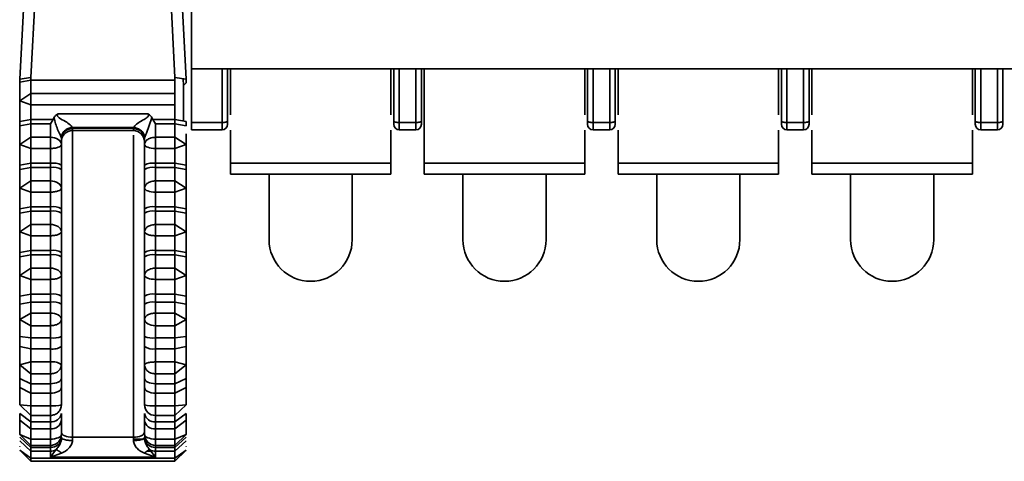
# Model space of a CAD drawing. Header units: millimetres. Extents: x 0 to 420, y 0 to 297.
# Tile 6 of 126: x 117.55 to 126.44, y 87.34 to 91.33. Entities that reach past the tile are written whole.
import ezdxf

# ---------------------------------------------------------------- set-up
doc = ezdxf.new("R2010")
doc.units = ezdxf.units.MM

msp = doc.modelspace()

# ---------------------------------------------------------------- linework, layer by layer
at = {"color": 7, "linetype": 'Continuous', "lineweight": 35}
for p, q in [((119.1018, 97.6818), (119.1018, 90.8818)), ((117.5518, 90.7899), (117.6768, 93.2519)), ((117.6518, 90.8048), (117.7768, 93.2668)), ((118.8268, 93.2668), (118.9518, 90.8048)), ((118.9268, 93.2519), (119.0518, 90.7899)), ((119.1018, 90.8818), (136.805, 90.8818)), ((119.1018, 90.8818), (119.1018, 90.3975)), ((119.3768, 90.3975), (119.3768, 90.8818)), ((119.4268, 90.4146), (119.4268, 90.8818)), ((119.4518, 90.4678), (119.4518, 90.8818)), ((120.9018, 90.4678), (120.9018, 90.8818)), ((120.9268, 90.8818), (120.9268, 90.4146)), ((120.9768, 90.3975), (120.9768, 90.8818)), ((121.1268, 90.8818), (121.1268, 90.3975)), ((121.1768, 90.4146), (121.1768, 90.8818)), ((121.2018, 90.8818), (121.2018, 90.0318)), ((122.6518, 90.4678), (122.6518, 90.8818)), ((122.6768, 90.8818), (122.6768, 90.4146)), ((122.7268, 90.8818), (122.7268, 90.3975)), ((122.8768, 90.8818), (122.8768, 90.3975)), ((122.9268, 90.4146), (122.9268, 90.8818)), ((122.9518, 90.8818), (122.9518, 90.4678)), ((124.4018, 90.4678), (124.4018, 90.8818)), ((124.4268, 90.8818), (124.4268, 90.4146)), ((124.4768, 90.8818), (124.4768, 90.3975)), ((124.6268, 90.8818), (124.6268, 90.3975)), ((124.6768, 90.4146), (124.6768, 90.8818)), ((124.7018, 90.8818), (124.7018, 90.4678)), ((126.1518, 90.4678), (126.1518, 90.8818)), ((126.1768, 90.8818), (126.1768, 90.4146)), ((126.2268, 90.8818), (126.2268, 90.3975)), ((126.3768, 90.3975), (126.3768, 90.8818)), ((126.4268, 90.4146), (126.4268, 90.8818)), ((117.6518, 90.8048), (117.5518, 90.7899)), ((117.5518, 90.7899), (117.5518, 90.7622)), ((117.6518, 90.7796), (117.5518, 90.7622)), ((117.6518, 90.8048), (117.6518, 90.7796)), ((117.6518, 90.6589), (117.6518, 90.7796)), ((118.9518, 90.7796), (117.6518, 90.7796)), ((118.9518, 90.8048), (118.9518, 90.7796)), ((118.9518, 90.8048), (119.0518, 90.7899)), ((118.9518, 90.6589), (118.9518, 90.7796)), ((119.0264, 90.7937), (119.0294, 90.7339)), ((119.0518, 90.7899), (119.0518, 90.7552)), ((119.0518, 90.7552), (119.0294, 90.7339)), ((119.0294, 90.7339), (119.0294, 90.411)), ((117.6518, 90.6589), (117.5518, 90.5933)), ((117.5518, 90.5933), (117.6518, 90.5575)), ((117.6518, 90.6589), (117.6518, 90.5575)), ((118.9518, 90.6589), (117.6518, 90.6589)), ((118.9518, 90.6589), (118.9518, 90.5575)), ((117.6518, 90.5575), (118.9518, 90.5575)), ((117.6518, 90.4245), (117.6518, 90.5575)), ((118.9518, 90.4245), (118.9518, 90.5575)), ((117.5518, 90.4071), (117.6518, 90.4245)), ((117.5518, 90.4071), (117.5518, 90.3683)), ((117.8515, 90.4245), (117.6518, 90.4245)), ((117.6518, 90.4245), (117.6518, 90.3856)), ((117.8515, 90.4245), (117.8268, 90.3856)), ((117.8596, 90.4401), (117.8515, 90.4245)), ((117.8809, 90.4679), (117.8974, 90.477)), ((118.7061, 90.477), (117.8974, 90.477)), ((118.744, 90.4401), (118.6961, 90.3035)), ((118.7061, 90.477), (118.7227, 90.4679)), ((118.7521, 90.4245), (118.744, 90.4401)), ((118.7768, 90.3856), (118.7521, 90.4245)), ((118.7521, 90.4245), (118.9518, 90.4245)), ((118.9518, 90.3856), (118.9518, 90.4245)), ((118.9518, 90.4245), (119.0518, 90.4071)), ((119.0518, 90.4071), (119.0518, 90.3683)), ((117.5518, 90.3683), (117.6518, 90.3856)), ((117.6518, 90.3856), (117.8268, 90.3856)), ((117.6518, 90.3856), (117.6518, 90.265)), ((117.8268, 90.3856), (117.8268, 90.265)), ((118.0252, 90.3526), (118.5783, 90.3526)), ((118.0252, 90.3526), (118.0264, 90.3461)), ((118.0264, 90.3461), (118.0268, 90.3427)), ((118.0264, 90.3461), (118.5768, 90.3461)), ((118.0268, 90.3259), (118.5768, 90.3259)), ((118.5768, 90.3461), (118.5783, 90.3526)), ((118.5768, 90.3426), (118.5768, 90.3461)), ((118.7768, 90.265), (118.7768, 90.3856)), ((118.7768, 90.3856), (118.9518, 90.3856)), ((118.9518, 90.265), (118.9518, 90.3856)), ((118.9518, 90.3856), (119.0518, 90.3683)), ((119.1018, 90.3975), (119.1018, 90.3318)), ((119.3768, 90.3975), (119.1018, 90.3975)), ((119.3768, 90.3318), (119.1018, 90.3318)), ((119.3768, 90.3318), (119.3768, 90.3975)), ((119.4518, 90.0318), (119.4518, 90.3286)), ((120.9018, 90.0318), (120.9018, 90.3286)), ((120.9768, 90.3975), (121.1268, 90.3975)), ((120.9768, 90.3318), (120.9768, 90.3975)), ((120.9768, 90.3318), (121.1268, 90.3318)), ((121.1268, 90.3975), (121.1268, 90.3318)), ((122.6518, 90.0318), (122.6518, 90.3286)), ((122.7268, 90.3975), (122.8768, 90.3975)), ((122.7268, 90.3975), (122.7268, 90.3318)), ((122.7268, 90.3318), (122.8768, 90.3318)), ((122.8768, 90.3975), (122.8768, 90.3318)), ((122.9518, 90.3286), (122.9518, 90.0318)), ((124.4018, 90.0318), (124.4018, 90.3286)), ((124.4768, 90.3975), (124.6268, 90.3975)), ((124.4768, 90.3975), (124.4768, 90.3318)), ((124.4768, 90.3318), (124.6268, 90.3318)), ((124.6268, 90.3975), (124.6268, 90.3318)), ((124.7018, 90.3286), (124.7018, 90.0318)), ((126.1518, 90.0318), (126.1518, 90.3286)), ((126.2268, 90.3975), (126.3768, 90.3975)), ((126.2268, 90.3975), (126.2268, 90.3318)), ((126.2268, 90.3318), (126.3768, 90.3318)), ((126.3768, 90.3318), (126.3768, 90.3975)), ((117.6518, 90.265), (117.5518, 90.1994)), ((117.6518, 90.1636), (117.6518, 90.265)), ((117.8268, 90.265), (117.6518, 90.265)), ((117.8268, 90.1636), (117.8268, 90.265)), ((117.9268, 90.2538), (117.9266, 90.2566)), ((117.9268, 90.1994), (117.9268, 90.2538)), ((118.677, 90.2566), (118.6768, 90.2538)), ((118.6768, 90.2538), (118.6768, 90.1994)), ((118.6776, 90.2599), (118.677, 90.2566)), ((118.7768, 90.265), (118.7768, 90.1636)), ((118.9518, 90.265), (118.7768, 90.265)), ((118.9518, 90.265), (118.9518, 90.1636)), ((119.0518, 90.1994), (118.9518, 90.265)), ((117.5518, 90.1994), (117.6518, 90.1636)), ((117.6518, 90.1636), (117.8268, 90.1636)), ((117.6518, 90.1636), (117.6518, 90.0306)), ((117.8268, 90.1636), (117.8268, 90.0306)), ((118.7768, 90.1636), (118.9518, 90.1636)), ((118.7768, 90.0306), (118.7768, 90.1636)), ((118.9518, 90.1636), (119.0518, 90.1994)), ((118.9518, 90.0306), (118.9518, 90.1636)), ((117.5518, 90.0132), (117.6518, 90.0306)), ((117.5518, 90.0132), (117.5518, 89.9743)), ((117.5518, 89.9743), (117.6518, 89.9917)), ((117.6518, 90.0306), (117.8268, 90.0306)), ((117.6518, 90.0306), (117.6518, 89.9917)), ((117.6518, 89.9917), (117.8268, 89.9917)), ((117.6518, 89.9917), (117.6518, 89.8711)), ((117.8268, 90.0306), (117.8268, 89.9917)), ((117.8268, 89.9917), (117.8268, 89.8711)), ((117.9268, 89.9743), (117.9268, 90.0132)), ((118.6768, 90.0132), (118.6768, 89.9743)), ((118.7768, 90.0306), (118.9518, 90.0306)), ((118.7768, 89.9917), (118.7768, 90.0306)), ((118.7768, 89.8711), (118.7768, 89.9917)), ((118.7768, 89.9917), (118.9518, 89.9917)), ((118.9518, 90.0306), (119.0518, 90.0132)), ((118.9518, 89.9917), (118.9518, 90.0306)), ((118.9518, 89.8711), (118.9518, 89.9917)), ((118.9518, 89.9917), (119.0518, 89.9743)), ((119.0518, 90.0132), (119.0518, 89.9743)), ((119.4518, 90.0318), (120.9018, 90.0318)), ((119.4518, 89.9318), (119.4518, 90.0318)), ((120.9018, 89.9318), (120.9018, 90.0318)), ((121.2018, 90.0318), (122.6518, 90.0318)), ((121.2018, 89.9318), (121.2018, 90.0318)), ((122.6518, 89.9318), (122.6518, 90.0318)), ((122.9518, 90.0318), (124.4018, 90.0318)), ((122.9518, 89.9318), (122.9518, 90.0318)), ((124.4018, 89.9318), (124.4018, 90.0318)), ((124.7018, 90.0318), (126.1518, 90.0318)), ((124.7018, 89.9318), (124.7018, 90.0318)), ((126.1518, 89.9318), (126.1518, 90.0318)), ((117.6518, 89.8711), (117.5518, 89.8055)), ((117.6518, 89.7696), (117.6518, 89.8711)), ((117.8268, 89.8711), (117.6518, 89.8711)), ((117.8268, 89.7696), (117.8268, 89.8711)), ((118.7768, 89.8711), (118.7768, 89.7696)), ((118.9518, 89.8711), (118.7768, 89.8711)), ((118.9518, 89.8711), (118.9518, 89.7696)), ((119.0518, 89.8055), (118.9518, 89.8711)), ((119.4518, 89.9318), (120.9018, 89.9318)), ((119.8018, 89.9318), (119.8018, 89.3396)), ((120.5518, 89.3396), (120.5518, 89.9318)), ((121.2018, 89.9318), (122.6518, 89.9318)), ((121.5518, 89.9318), (121.5518, 89.3396)), ((122.3018, 89.3396), (122.3018, 89.9318)), ((122.9518, 89.9318), (124.4018, 89.9318)), ((123.3018, 89.9318), (123.3018, 89.3396)), ((124.0518, 89.3396), (124.0518, 89.9318)), ((124.7018, 89.9318), (126.1518, 89.9318)), ((125.0518, 89.9318), (125.0518, 89.3396)), ((125.8018, 89.3396), (125.8018, 89.9318)), ((117.5518, 89.8055), (117.6518, 89.7696)), ((118.9518, 89.7696), (119.0518, 89.8055)), ((117.6518, 89.7696), (117.8268, 89.7696)), ((117.6518, 89.7696), (117.6518, 89.6366)), ((117.8268, 89.7696), (117.8268, 89.6366)), ((118.7768, 89.7696), (118.9518, 89.7696)), ((118.7768, 89.6366), (118.7768, 89.7696)), ((118.9518, 89.6366), (118.9518, 89.7696)), ((117.5518, 89.6193), (117.6518, 89.6366)), ((117.5518, 89.6193), (117.5518, 89.5804)), ((117.6518, 89.6366), (117.8268, 89.6366)), ((117.6518, 89.6366), (117.6518, 89.5978)), ((117.8268, 89.6366), (117.8268, 89.5978)), ((117.9268, 89.5804), (117.9268, 89.6193)), ((118.6768, 89.6193), (118.6768, 89.5804)), ((118.7768, 89.6366), (118.9518, 89.6366)), ((118.7768, 89.5978), (118.7768, 89.6366)), ((118.9518, 89.6366), (119.0518, 89.6193)), ((118.9518, 89.5978), (118.9518, 89.6366)), ((119.0518, 89.6193), (119.0518, 89.5804)), ((117.5518, 89.5804), (117.6518, 89.5978)), ((117.6518, 89.5978), (117.8268, 89.5978)), ((117.6518, 89.5978), (117.6518, 89.4772)), ((117.8268, 89.5978), (117.8268, 89.4772)), ((118.7768, 89.4772), (118.7768, 89.5978)), ((118.7768, 89.5978), (118.9518, 89.5978)), ((118.9518, 89.4772), (118.9518, 89.5978)), ((118.9518, 89.5978), (119.0518, 89.5804)), ((117.6518, 89.4772), (117.5518, 89.4116)), ((117.6518, 89.3757), (117.6518, 89.4772)), ((117.8268, 89.4772), (117.6518, 89.4772)), ((117.8268, 89.3757), (117.8268, 89.4772)), ((118.7768, 89.4772), (118.7768, 89.3757)), ((118.9518, 89.4772), (118.7768, 89.4772)), ((118.9518, 89.4772), (118.9518, 89.3757)), ((119.0518, 89.4116), (118.9518, 89.4772)), ((117.5518, 89.4116), (117.6518, 89.3757)), ((117.6518, 89.3757), (117.8268, 89.3757)), ((117.6518, 89.3757), (117.6518, 89.2427)), ((117.8268, 89.3757), (117.8268, 89.2427)), ((118.7768, 89.3757), (118.9518, 89.3757)), ((118.7768, 89.2427), (118.7768, 89.3757)), ((118.9518, 89.3757), (119.0518, 89.4116)), ((118.9518, 89.2427), (118.9518, 89.3757)), ((117.5518, 89.2253), (117.6518, 89.2427)), ((117.5518, 89.2253), (117.5518, 89.1865)), ((117.5518, 89.1865), (117.6518, 89.2039)), ((117.6518, 89.2427), (117.8268, 89.2427)), ((117.6518, 89.2427), (117.6518, 89.2039)), ((117.6518, 89.2039), (117.8268, 89.2039)), ((117.6518, 89.2039), (117.6518, 89.0833)), ((117.8268, 89.2427), (117.8268, 89.2039)), ((117.8268, 89.2039), (117.8268, 89.0833)), ((117.9268, 89.1865), (117.9268, 89.2253)), ((118.6768, 89.2253), (118.6768, 89.1865)), ((118.7768, 89.2427), (118.9518, 89.2427)), ((118.7768, 89.2039), (118.7768, 89.2427)), ((118.7768, 89.0833), (118.7768, 89.2039)), ((118.7768, 89.2039), (118.9518, 89.2039)), ((118.9518, 89.2427), (119.0518, 89.2253)), ((118.9518, 89.2039), (118.9518, 89.2427)), ((118.9518, 89.0833), (118.9518, 89.2039)), ((118.9518, 89.2039), (119.0518, 89.1865)), ((119.0518, 89.2253), (119.0518, 89.1865)), ((117.6518, 89.0833), (117.5518, 89.0176)), ((117.6518, 88.9818), (117.6518, 89.0833)), ((117.8268, 89.0833), (117.6518, 89.0833)), ((117.8268, 88.9818), (117.8268, 89.0833)), ((118.7768, 89.0833), (118.7768, 88.9818)), ((118.9518, 89.0833), (118.7768, 89.0833)), ((118.9518, 89.0833), (118.9518, 88.9818)), ((119.0518, 89.0176), (118.9518, 89.0833)), ((117.5518, 89.0176), (117.6518, 88.9818)), ((117.6518, 88.9818), (117.8268, 88.9818)), ((117.6518, 88.9818), (117.6518, 88.8488)), ((117.8268, 88.9818), (117.8268, 88.8488)), ((118.7768, 88.9818), (118.9518, 88.9818)), ((118.7768, 88.8488), (118.7768, 88.9818)), ((118.9518, 88.9818), (119.0518, 89.0176)), ((118.9518, 88.8488), (118.9518, 88.9818)), ((117.5518, 88.8314), (117.6518, 88.8488)), ((117.5518, 88.8314), (117.5518, 88.7585)), ((117.6518, 88.8488), (117.8268, 88.8488)), ((117.6518, 88.8488), (117.6518, 88.7759)), ((117.8268, 88.8488), (117.8268, 88.7759)), ((117.9268, 88.7585), (117.9268, 88.8314)), ((118.6768, 88.8314), (118.6768, 88.7585)), ((118.7768, 88.7759), (118.7768, 88.8488)), ((118.7768, 88.8488), (118.9518, 88.8488)), ((118.9518, 88.7759), (118.9518, 88.8488)), ((118.9518, 88.8488), (119.0518, 88.8314)), ((119.0518, 88.8314), (119.0518, 88.7585)), ((117.5518, 88.7585), (117.6518, 88.7759)), ((117.6518, 88.7759), (117.8268, 88.7759)), ((117.6518, 88.7759), (117.6518, 88.6773)), ((117.8268, 88.7759), (117.8268, 88.6773)), ((118.7768, 88.6773), (118.7768, 88.7759)), ((118.7768, 88.7759), (118.9518, 88.7759)), ((118.9518, 88.6773), (118.9518, 88.7759)), ((118.9518, 88.7759), (119.0518, 88.7585)), ((117.6518, 88.6773), (117.5518, 88.6206)), ((117.6518, 88.5631), (117.6518, 88.6773)), ((117.8268, 88.6773), (117.6518, 88.6773)), ((117.8268, 88.5631), (117.8268, 88.6773)), ((118.7768, 88.6773), (118.7768, 88.5631)), ((118.9518, 88.6773), (118.7768, 88.6773)), ((118.9518, 88.6773), (118.9518, 88.5631)), ((119.0518, 88.6206), (118.9518, 88.6773)), ((117.5518, 88.6206), (117.6518, 88.5631)), ((117.6518, 88.5631), (117.8268, 88.5631)), ((117.6518, 88.5631), (117.6518, 88.453)), ((117.8268, 88.5631), (117.8268, 88.453)), ((118.7768, 88.5631), (118.9518, 88.5631)), ((118.7768, 88.453), (118.7768, 88.5631)), ((118.9518, 88.5631), (119.0518, 88.6206)), ((118.9518, 88.453), (118.9518, 88.5631)), ((117.6518, 88.453), (117.5518, 88.4664)), ((117.5518, 88.4664), (117.5518, 88.3757)), ((117.8268, 88.453), (117.6518, 88.453)), ((117.6518, 88.3544), (117.6518, 88.453)), ((117.8268, 88.3544), (117.8268, 88.453)), ((117.9268, 88.3757), (117.9268, 88.4664)), ((118.6768, 88.4664), (118.6768, 88.3757)), ((118.9518, 88.453), (118.7768, 88.453)), ((118.7768, 88.453), (118.7768, 88.3544)), ((119.0518, 88.4664), (118.9518, 88.453)), ((118.9518, 88.453), (118.9518, 88.3544)), ((119.0518, 88.4664), (119.0518, 88.3757)), ((117.5518, 88.3757), (117.6518, 88.3544)), ((118.9518, 88.3544), (119.0518, 88.3757)), ((117.6518, 88.3544), (117.8268, 88.3544)), ((117.6518, 88.3544), (117.6518, 88.2361)), ((117.8268, 88.3544), (117.8268, 88.2361)), ((118.7768, 88.3544), (118.9518, 88.3544)), ((118.7768, 88.2361), (118.7768, 88.3544)), ((118.9518, 88.2361), (118.9518, 88.3544)), ((117.6518, 88.2361), (117.5518, 88.2101)), ((117.5518, 88.2101), (117.6518, 88.1281)), ((117.6518, 88.1281), (117.6518, 88.2361)), ((117.8268, 88.2361), (117.6518, 88.2361)), ((117.8268, 88.1281), (117.8268, 88.2361)), ((118.7768, 88.2361), (118.7768, 88.1281)), ((118.9518, 88.2361), (118.7768, 88.2361)), ((118.9518, 88.2361), (118.9518, 88.1281)), ((119.0518, 88.2101), (118.9518, 88.2361)), ((118.9518, 88.1281), (119.0518, 88.2101)), ((117.6518, 88.1281), (117.8268, 88.1281)), ((117.6518, 88.1281), (117.6518, 88.0394)), ((117.8268, 88.1281), (117.8268, 88.0394)), ((118.7768, 88.1281), (118.9518, 88.1281)), ((118.7768, 88.0394), (118.7768, 88.1281)), ((118.9518, 88.0394), (118.9518, 88.1281)), ((117.5518, 88.0859), (117.5518, 88.0061)), ((117.6518, 88.0394), (117.5518, 88.0859)), ((117.5518, 88.0061), (117.6518, 87.9527)), ((117.8268, 88.0394), (117.6518, 88.0394)), ((117.6518, 87.9527), (117.6518, 88.0394)), ((117.8268, 87.9527), (117.8268, 88.0394)), ((117.9268, 88.0061), (117.9268, 88.0859)), ((118.6768, 88.0859), (118.6768, 88.0061)), ((118.9518, 88.0394), (118.7768, 88.0394)), ((118.7768, 88.0394), (118.7768, 87.9527)), ((119.0518, 88.0859), (118.9518, 88.0394)), ((118.9518, 88.0394), (118.9518, 87.9527)), ((118.9518, 87.9527), (119.0518, 88.0061)), ((119.0518, 88.0859), (119.0518, 88.0061)), ((117.6518, 87.9527), (117.8268, 87.9527)), ((117.6518, 87.9527), (117.6518, 87.8406)), ((117.8268, 87.9527), (117.8268, 87.8406)), ((118.7768, 87.9527), (118.9518, 87.9527)), ((118.7768, 87.8406), (118.7768, 87.9527)), ((118.9518, 87.8406), (118.9518, 87.9527)), ((117.6518, 87.8406), (117.5518, 87.8492)), ((117.5518, 87.8492), (117.6518, 87.7526)), ((117.8268, 87.8406), (117.6518, 87.8406)), ((117.6518, 87.7526), (117.6518, 87.8406)), ((117.8268, 87.7526), (117.8268, 87.8406)), ((118.9518, 87.8406), (118.7768, 87.8406)), ((118.7768, 87.8406), (118.7768, 87.7526)), ((119.0518, 87.8492), (118.9518, 87.8406)), ((118.9518, 87.7526), (119.0518, 87.8492)), ((118.9518, 87.8406), (118.9518, 87.7526)), ((117.5518, 87.7699), (117.5518, 87.7107)), ((117.6518, 87.6959), (117.5518, 87.7699)), ((117.6518, 87.7526), (117.8268, 87.7526)), ((117.6518, 87.7526), (117.6518, 87.6959)), ((117.8268, 87.7526), (117.8268, 87.6959)), ((117.9268, 87.7107), (117.9268, 87.7699)), ((118.6768, 87.7699), (118.6768, 87.7107)), ((118.7768, 87.7526), (118.9518, 87.7526)), ((118.7768, 87.6959), (118.7768, 87.7526)), ((119.0518, 87.7699), (118.9518, 87.6959)), ((118.9518, 87.6959), (118.9518, 87.7526)), ((119.0518, 87.7699), (119.0518, 87.7107)), ((117.5518, 87.7107), (117.6518, 87.6316)), ((117.8268, 87.6959), (117.6518, 87.6959)), ((117.6518, 87.6316), (117.6518, 87.6959)), ((117.8268, 87.6316), (117.8268, 87.6959)), ((118.9518, 87.6959), (118.7768, 87.6959)), ((118.7768, 87.6959), (118.7768, 87.6316)), ((118.9518, 87.6316), (119.0518, 87.7107)), ((118.9518, 87.6959), (118.9518, 87.6316)), ((117.6518, 87.5392), (117.5518, 87.5813)), ((117.5518, 87.5813), (117.6518, 87.4813)), ((117.6518, 87.6316), (117.8268, 87.6316)), ((117.6518, 87.6316), (117.6518, 87.5392)), ((117.8268, 87.6316), (117.8268, 87.5392)), ((118.7768, 87.6316), (118.9518, 87.6316)), ((118.7768, 87.5392), (118.7768, 87.6316)), ((118.9518, 87.5392), (118.9518, 87.6316)), ((119.0518, 87.5813), (118.9518, 87.5392)), ((118.9518, 87.4813), (119.0518, 87.5813)), ((117.5501, 87.4723), (117.5518, 87.4706)), ((117.6518, 87.464), (117.5518, 87.5565)), ((117.5518, 87.525), (117.6518, 87.4298)), ((117.8268, 87.5392), (117.6518, 87.5392)), ((117.6518, 87.4813), (117.6518, 87.5392)), ((117.6518, 87.4817), (117.6518, 87.464)), ((117.6518, 87.4813), (117.8268, 87.4813)), ((117.9268, 87.5565), (117.9268, 87.5531)), ((118.0268, 87.5558), (118.0268, 87.5267)), ((118.5768, 87.5558), (118.0268, 87.5558)), ((118.5768, 87.5268), (118.5768, 87.5558)), ((118.6768, 87.5565), (118.6768, 87.5531)), ((118.9518, 87.5392), (118.7768, 87.5392)), ((118.7768, 87.4813), (118.9518, 87.4813)), ((119.0518, 87.5565), (118.9518, 87.464)), ((118.9518, 87.5392), (118.9518, 87.4813)), ((118.9518, 87.4298), (119.0518, 87.525)), ((118.9518, 87.464), (118.9518, 87.4813)), ((119.0518, 87.4706), (119.0535, 87.4723)), ((117.6518, 87.3682), (117.5518, 87.4388)), ((117.6518, 87.3388), (117.5518, 87.4388)), ((117.8268, 87.464), (117.6518, 87.464)), ((117.6518, 87.4298), (117.6518, 87.464)), ((117.6518, 87.4298), (117.8268, 87.4298)), ((117.6518, 87.3682), (117.6518, 87.4298)), ((117.8268, 87.4298), (117.8268, 87.464)), ((117.8268, 87.4298), (117.8268, 87.3764)), ((117.9277, 87.4112), (117.8268, 87.3764)), ((117.8268, 87.3764), (117.8481, 87.4071)), ((117.8481, 87.4071), (117.8773, 87.4428)), ((118.7768, 87.3764), (118.6758, 87.4112)), ((118.7263, 87.4428), (118.7768, 87.3764)), ((118.9518, 87.464), (118.7768, 87.464)), ((118.7768, 87.464), (118.7768, 87.4298)), ((118.7768, 87.4298), (118.9518, 87.4298)), ((118.7768, 87.3764), (118.7768, 87.4298)), ((118.9518, 87.464), (118.9518, 87.4298)), ((119.0518, 87.4388), (118.9518, 87.3682)), ((119.0518, 87.4388), (118.9518, 87.3388)), ((118.9518, 87.3682), (118.9518, 87.4298)), ((118.9518, 87.3682), (117.6518, 87.3682)), ((117.6518, 87.3682), (117.6518, 87.3388)), ((117.6518, 87.3388), (118.9518, 87.3388)), ((117.8268, 87.3764), (118.7768, 87.3764)), ((118.9518, 87.3682), (118.9518, 87.3388))]:
    msp.add_line(p, q, dxfattribs=at)
at = {"color": 8, "linetype": 'Continuous', "lineweight": 35}
for p, q in [((118.0268, 90.3427), (118.0268, 90.3259)), ((118.0268, 87.5558), (118.0268, 90.3259)), ((118.5768, 90.3259), (118.5768, 90.3426)), ((118.5768, 90.2839), (118.5768, 87.5558)), ((117.8268, 87.4813), (117.8268, 87.5392)), ((117.8268, 87.4813), (117.8268, 87.464)), ((118.5768, 87.5392), (118.6614, 87.5392)), ((118.7768, 87.5392), (118.7768, 87.4813)), ((118.7768, 87.464), (118.7768, 87.4813)), ((118.7362, 87.4298), (118.698, 87.4298))]:
    msp.add_line(p, q, dxfattribs=at)
at = {"color": 7, "linetype": 'Continuous', "lineweight": 35, "flags": 128}
for points in [[(119.3768, 90.3975), (119.3865, 90.3979), (119.3959, 90.3989), (119.4046, 90.4004), (119.4121, 90.4026), (119.4184, 90.4051), (119.423, 90.4081), (119.4258, 90.4113), (119.4268, 90.4146)], [(120.9268, 90.4146), (120.9277, 90.4113), (120.9306, 90.4081), (120.9352, 90.4051), (120.9414, 90.4026), (120.949, 90.4004), (120.9576, 90.3989), (120.967, 90.3979), (120.9768, 90.3975)], [(121.1268, 90.3975), (121.1365, 90.3979), (121.1459, 90.3989), (121.1546, 90.4004), (121.1621, 90.4026), (121.1684, 90.4051), (121.173, 90.4081), (121.1758, 90.4113), (121.1768, 90.4146)], [(122.6768, 90.4146), (122.6777, 90.4113), (122.6806, 90.4081), (122.6852, 90.4051), (122.6914, 90.4026), (122.699, 90.4004), (122.7076, 90.3989), (122.717, 90.3979), (122.7268, 90.3975)], [(122.8768, 90.3975), (122.8865, 90.3979), (122.8959, 90.3989), (122.9046, 90.4004), (122.9121, 90.4026), (122.9184, 90.4051), (122.923, 90.4081), (122.9258, 90.4113), (122.9268, 90.4146)], [(124.4268, 90.4146), (124.4277, 90.4113), (124.4306, 90.4081), (124.4352, 90.4051), (124.4414, 90.4026), (124.449, 90.4004), (124.4576, 90.3989), (124.467, 90.3979), (124.4768, 90.3975)], [(124.6268, 90.3975), (124.6365, 90.3979), (124.6459, 90.3989), (124.6546, 90.4004), (124.6621, 90.4026), (124.6684, 90.4051), (124.673, 90.4081), (124.6758, 90.4113), (124.6768, 90.4146)], [(126.1768, 90.4146), (126.1777, 90.4113), (126.1806, 90.4081), (126.1852, 90.4051), (126.1914, 90.4026), (126.199, 90.4004), (126.2076, 90.3989), (126.217, 90.3979), (126.2268, 90.3975)], [(126.3768, 90.3975), (126.3865, 90.3979), (126.3959, 90.3989), (126.4046, 90.4004), (126.4121, 90.4026), (126.4184, 90.4051), (126.423, 90.4081), (126.4258, 90.4113), (126.4268, 90.4146)], [(117.8268, 90.265), (117.8463, 90.2638), (117.8651, 90.26), (117.8823, 90.254), (117.8975, 90.2458), (117.9099, 90.2359), (117.9192, 90.2245), (117.9249, 90.2122), (117.9268, 90.1994)], [(118.7768, 90.1636), (118.7573, 90.1643), (118.7385, 90.1663), (118.7212, 90.1696), (118.7061, 90.1741), (118.6936, 90.1795), (118.6844, 90.1857), (118.6787, 90.1924), (118.6768, 90.1994)], [(117.8268, 89.8711), (117.8463, 89.8698), (117.8651, 89.8661), (117.8823, 89.86), (117.8975, 89.8519), (117.9099, 89.8419), (117.9192, 89.8306), (117.9249, 89.8183), (117.9268, 89.8055)], [(118.7768, 89.7696), (118.7573, 89.7703), (118.7385, 89.7724), (118.7212, 89.7757), (118.7061, 89.7801), (118.6936, 89.7856), (118.6844, 89.7918), (118.6787, 89.7985), (118.6768, 89.8055)], [(117.8268, 89.4772), (117.8463, 89.4759), (117.8651, 89.4722), (117.8823, 89.4661), (117.8975, 89.458), (117.9099, 89.448), (117.9192, 89.4367), (117.9249, 89.4244), (117.9268, 89.4116)], [(117.8268, 89.0833), (117.8463, 89.082), (117.8651, 89.0783), (117.8823, 89.0722), (117.8975, 89.064), (117.9099, 89.0541), (117.9192, 89.0428), (117.9249, 89.0304), (117.9268, 89.0176)], [(118.7768, 88.9818), (118.7573, 88.9825), (118.7385, 88.9845), (118.7212, 88.9878), (118.7061, 88.9923), (118.6936, 88.9977), (118.6844, 89.0039), (118.6787, 89.0107), (118.6768, 89.0176)], [(117.8268, 88.6773), (117.8463, 88.6762), (117.8651, 88.673), (117.8823, 88.6678), (117.8975, 88.6607), (117.9099, 88.6521), (117.9192, 88.6423), (117.9249, 88.6316), (117.9268, 88.6206)], [(118.7768, 88.5631), (118.7573, 88.5642), (118.7385, 88.5675), (118.7212, 88.5728), (118.7061, 88.5799), (118.6936, 88.5886), (118.6844, 88.5986), (118.6787, 88.6093), (118.6768, 88.6206)], [(117.9268, 88.0859), (117.9249, 88.0768), (117.9192, 88.0681), (117.9099, 88.0601), (117.8975, 88.053), (117.8823, 88.0472), (117.8651, 88.043), (117.8463, 88.0403), (117.8268, 88.0394)], [(117.9268, 88.0061), (117.9249, 87.9957), (117.9192, 87.9857), (117.9099, 87.9764), (117.8975, 87.9684), (117.8823, 87.9617), (117.8651, 87.9568), (117.8463, 87.9537), (117.8268, 87.9527)], [(118.7768, 88.0394), (118.7573, 88.0403), (118.7385, 88.043), (118.7212, 88.0472), (118.7061, 88.053), (118.6936, 88.0601), (118.6844, 88.0681), (118.6787, 88.0768), (118.6768, 88.0859)], [(118.7768, 87.9527), (118.7573, 87.9537), (118.7385, 87.9568), (118.7212, 87.9617), (118.7061, 87.9684), (118.6936, 87.9764), (118.6844, 87.9857), (118.6787, 87.9957), (118.6768, 88.0061)], [(117.8268, 87.5392), (117.8463, 87.54), (117.8651, 87.5424), (117.8823, 87.5463), (117.8975, 87.5515), (117.9099, 87.5579), (117.9192, 87.5652), (117.9249, 87.5731), (117.9268, 87.5813)], [(118.0268, 87.5558), (118.0073, 87.5567), (117.9885, 87.5593), (117.9712, 87.5635), (117.9561, 87.5692), (117.9436, 87.5761), (117.9344, 87.584), (117.9287, 87.5926), (117.9268, 87.6015)], [(118.6768, 87.6015), (118.6749, 87.5926), (118.6692, 87.584), (118.6599, 87.5761), (118.6475, 87.5692), (118.6323, 87.5635), (118.6151, 87.5593), (118.5963, 87.5567), (118.5768, 87.5558)], [(118.6768, 87.5813), (118.6787, 87.5731), (118.6844, 87.5652), (118.6936, 87.5579), (118.7061, 87.5515), (118.7212, 87.5463), (118.7385, 87.5424), (118.7573, 87.54), (118.7768, 87.5392)]]:
    msp.add_lwpolyline(points, dxfattribs=at)
at = {"color": 7, "linetype": 'Continuous', "lineweight": 35}
for centre, radius, start, end in [((118.0268, 90.2259), 0.1, 90, 180), ((118.5768, 90.2259), 0.1, 0, 90), ((119.3768, 90.3818), 0.05, 270, 360), ((120.9768, 90.3818), 0.05, 180, 270), ((121.1268, 90.3818), 0.05, 270, 360), ((122.7268, 90.3818), 0.05, 180, 270), ((122.8768, 90.3818), 0.05, 270, 360), ((124.4768, 90.3818), 0.05, 180, 270), ((124.6268, 90.3818), 0.05, 270, 360), ((126.2268, 90.3818), 0.05, 180, 270), ((126.3768, 90.3818), 0.05, 270, 360), ((117.9003, 90.2534), 0.0265, 6.89257, 14.0652), ((117.851, 89.8736), 0.1588, 61.51753, 98.78047), ((117.851, 89.8347), 0.1589, 61.51832, 98.77968), ((118.7525, 89.8736), 0.1589, 81.22101, 118.48099), ((118.7525, 89.8347), 0.1589, 81.2218, 118.4802), ((117.851, 89.4796), 0.1589, 61.51832, 98.77968), ((118.7525, 89.4796), 0.1589, 81.2218, 118.4802), ((117.851, 89.4408), 0.1589, 61.51855, 98.77997), ((118.7525, 89.4408), 0.1589, 81.22151, 118.47997), ((120.1768, 89.3396), 0.375, 180, 0), ((121.9268, 89.3396), 0.375, 180, 0), ((123.6768, 89.3396), 0.375, 180, 0), ((125.4268, 89.3396), 0.375, 180, 0), ((117.851, 89.0857), 0.1589, 61.51809, 98.77939), ((117.851, 89.0469), 0.1589, 61.51855, 98.77997), ((118.7525, 89.0857), 0.1589, 81.22209, 118.48043), ((118.7525, 89.0469), 0.1589, 81.22151, 118.47997), ((117.851, 88.6918), 0.1589, 61.51855, 98.77997), ((118.7525, 88.6918), 0.1589, 81.22151, 118.47997), ((117.851, 88.6189), 0.1589, 61.51855, 98.77997), ((118.7525, 88.6189), 0.1589, 81.22151, 118.47997), ((117.8513, 88.6495), 0.1981, 262.87996, 292.39132), ((118.7522, 88.6495), 0.1981, 247.6099, 277.11883), ((117.8506, 88.4877), 0.1355, 259.85494, 304.18746), ((118.7529, 88.4878), 0.1355, 235.81424, 280.14337), ((117.8501, 88.1205), 0.118, 49.45767, 101.39566), ((117.8516, 88.1379), 0.2983, 265.22735, 284.59662), ((118.752, 88.138), 0.2984, 255.40503, 274.771), ((118.7751, 87.8509), 0.0984, 181.00258, 270.96529), ((117.8381, 87.7852), 0.09, 262.77205, 350.20653), ((118.7655, 87.7852), 0.09, 189.79546, 277.22597), ((117.8361, 87.7225), 0.0914, 264.12846, 352.57108), ((118.7674, 87.7225), 0.0914, 187.43086, 275.8696), ((118.7768, 87.5813), 0.1, 180.00011, 270), ((117.8304, 87.5604), 0.0965, 267.86179, 357.68978), ((118.7732, 87.5604), 0.0965, 182.31205, 272.13638), ((117.8269, 87.5336), 0.1038, 269.92766, 299.01273), ((118.7767, 87.5336), 0.1038, 240.9938, 270.06778)]:
    msp.add_arc(centre, radius, start, end, dxfattribs=at)
for points, knots in [([(117.5518, 90.7622), (117.5518, 90.7313), (117.5518, 90.6695), (117.5518, 90.6187), (117.5518, 90.5933)], [0, 0, 0, 0, 0.500001, 1, 1, 1, 1]), ([(117.5518, 90.5933), (117.5518, 90.5629), (117.5518, 90.5021), (117.5518, 90.4388), (117.5518, 90.4071)], [0, 0, 0, 0, 0.4999992, 1, 1, 1, 1]), ([(117.8809, 90.4679), (117.8766, 90.4641), (117.8677, 90.4563), (117.8624, 90.4457), (117.8596, 90.4401)], [0, 0, 0, 0, 0.477255, 1, 1, 1, 1]), ([(117.926, 90.2598), (117.9255, 90.2615), (117.9245, 90.2648), (117.9208, 90.2743), (117.9105, 90.2975), (117.883, 90.3531), (117.869, 90.4051), (117.8596, 90.4401)], [0, 0, 0, 0, 0.049094, 0.098379, 0.203301, 0.462778, 1, 1, 1, 1]), ([(117.8974, 90.477), (117.896, 90.4756), (117.8935, 90.4731), (117.8908, 90.4688), (117.8896, 90.4644), (117.8898, 90.4602), (117.8914, 90.4561), (117.9066, 90.4355), (117.9493, 90.4178), (117.9906, 90.3902), (118.015, 90.3675), (118.0218, 90.3576), (118.0252, 90.3526)], [0, 0, 0, 0, 0.0268531, 0.0498446, 0.0703406, 0.0902317, 0.1090256, 0.1315324, 0.4513907, 0.7311639, 0.8643088, 1, 1, 1, 1]), ([(118.5783, 90.3526), (118.5816, 90.3574), (118.588, 90.3668), (118.6102, 90.388), (118.6346, 90.404), (118.6647, 90.4214), (118.6847, 90.4327), (118.7031, 90.4462), (118.7106, 90.4528), (118.7133, 90.4575), (118.7142, 90.4605), (118.7144, 90.4636), (118.7135, 90.4676), (118.7107, 90.4722), (118.7077, 90.4753), (118.7061, 90.477)], [0, 0, 0, 0, 0.129418, 0.256715, 0.509826, 0.556468, 0.758931, 0.835597, 0.8808, 0.89698, 0.911633, 0.925502, 0.939449, 0.968367, 1, 1, 1, 1]), ([(118.744, 90.4401), (118.7412, 90.4456), (118.7359, 90.4563), (118.727, 90.4641), (118.7227, 90.4679)], [0, 0, 0, 0, 0.522965, 1, 1, 1, 1]), ([(119.4268, 90.3818), (119.4268, 90.3822), (119.4268, 90.3831), (119.4268, 90.3903), (119.4268, 90.4007), (119.4268, 90.41), (119.4268, 90.4146)], [0, 0, 0, 0, 0.247895, 0.499801, 0.749084, 1, 1, 1, 1]), ([(120.9268, 90.4146), (120.9268, 90.41), (120.9268, 90.4007), (120.9268, 90.3903), (120.9268, 90.383), (120.9268, 90.3822), (120.9268, 90.3818)], [0, 0, 0, 0, 0.248571, 0.499933, 0.748826, 1, 1, 1, 1]), ([(121.1768, 90.3818), (121.1768, 90.3822), (121.1768, 90.383), (121.1768, 90.3902), (121.1768, 90.4006), (121.1768, 90.41), (121.1768, 90.4146)], [0, 0, 0, 0, 0.24821, 0.499724, 0.748432, 1, 1, 1, 1]), ([(122.6768, 90.4146), (122.6768, 90.41), (122.6768, 90.4007), (122.6768, 90.3903), (122.6768, 90.383), (122.6768, 90.3822), (122.6768, 90.3818)], [0, 0, 0, 0, 0.248589, 0.499995, 0.748809, 1, 1, 1, 1]), ([(122.9268, 90.3818), (122.9268, 90.3822), (122.9268, 90.383), (122.9268, 90.3902), (122.9268, 90.4006), (122.9268, 90.41), (122.9268, 90.4146)], [0, 0, 0, 0, 0.24821, 0.499724, 0.748432, 1, 1, 1, 1]), ([(124.4268, 90.4146), (124.4268, 90.41), (124.4268, 90.4007), (124.4268, 90.3903), (124.4268, 90.383), (124.4268, 90.3822), (124.4268, 90.3818)], [0, 0, 0, 0, 0.248589, 0.499995, 0.748809, 1, 1, 1, 1]), ([(124.6768, 90.3818), (124.6768, 90.3822), (124.6768, 90.383), (124.6768, 90.3902), (124.6768, 90.4006), (124.6768, 90.41), (124.6768, 90.4146)], [0, 0, 0, 0, 0.24821, 0.499724, 0.748432, 1, 1, 1, 1]), ([(126.1768, 90.4146), (126.1768, 90.41), (126.1768, 90.4007), (126.1768, 90.3903), (126.1768, 90.383), (126.1768, 90.3822), (126.1768, 90.3818)], [0, 0, 0, 0, 0.248589, 0.499995, 0.748809, 1, 1, 1, 1]), ([(126.4268, 90.3818), (126.4268, 90.3822), (126.4268, 90.383), (126.4268, 90.3902), (126.4268, 90.4006), (126.4268, 90.41), (126.4268, 90.4146)], [0, 0, 0, 0, 0.24821, 0.499724, 0.748432, 1, 1, 1, 1]), ([(117.5518, 90.3683), (117.5518, 90.3374), (117.5518, 90.2756), (117.5518, 90.2248), (117.5518, 90.1994)], [0, 0, 0, 0, 0.5000017, 1, 1, 1, 1]), ([(118.0252, 90.3526), (118.0128, 90.3507), (117.9936, 90.3477), (117.9705, 90.3354), (117.9546, 90.3233), (117.9418, 90.3086), (117.9294, 90.2877), (117.9273, 90.2708), (117.926, 90.2598)], [0, 0, 0, 0, 0.239441, 0.368327, 0.499986, 0.631607, 0.760525, 1, 1, 1, 1]), ([(118.0264, 90.3461), (118.0139, 90.3445), (117.9946, 90.3422), (117.9713, 90.3307), (117.9553, 90.3191), (117.9424, 90.3048), (117.93, 90.2843), (117.9279, 90.2675), (117.9266, 90.2566)], [0, 0, 0, 0, 0.239506, 0.368418, 0.500047, 0.631678, 0.760571, 1, 1, 1, 1]), ([(118.0268, 90.3427), (118.0137, 90.3413), (117.9875, 90.3387), (117.9544, 90.3181), (117.9313, 90.2888), (117.9283, 90.2655), (117.9268, 90.2538)], [0, 0, 0, 0, 0.250031, 0.500015, 0.750001, 1, 1, 1, 1]), ([(118.677, 90.2566), (118.6756, 90.2676), (118.6736, 90.2844), (118.6611, 90.305), (118.6481, 90.3192), (118.632, 90.3309), (118.6087, 90.3423), (118.5894, 90.3446), (118.5768, 90.3461)], [0, 0, 0, 0, 0.2395517, 0.3685008, 0.5001984, 0.631876, 0.7607471, 1, 1, 1, 1]), ([(118.5768, 90.3426), (118.5899, 90.3413), (118.6161, 90.3386), (118.6491, 90.3181), (118.6723, 90.2887), (118.6753, 90.2654), (118.6768, 90.2538)], [0, 0, 0, 0, 0.250001, 0.499998, 0.749991, 1, 1, 1, 1]), ([(118.6776, 90.2599), (118.6762, 90.2708), (118.6742, 90.2877), (118.6618, 90.3086), (118.649, 90.3233), (118.6331, 90.3355), (118.61, 90.3477), (118.5908, 90.3507), (118.5783, 90.3526)], [0, 0, 0, 0, 0.239449, 0.368353, 0.499992, 0.631639, 0.760509, 1, 1, 1, 1]), ([(118.6768, 90.1994), (118.6783, 90.208), (118.6813, 90.2252), (118.7044, 90.2469), (118.7375, 90.2621), (118.7637, 90.264), (118.7768, 90.265)], [0, 0, 0, 0, 0.250004, 0.499989, 0.750014, 1, 1, 1, 1]), ([(118.6961, 90.3035), (118.6915, 90.2939), (118.6852, 90.2806), (118.6795, 90.2665), (118.6782, 90.262), (118.6776, 90.2599)], [0, 0, 0, 0, 0.5726196, 0.7925671, 1, 1, 1, 1]), ([(119.0518, 90.2973), (119.0518, 90.2909), (119.0518, 90.2542), (119.0518, 90.2242), (119.0518, 90.1994)], [0, 0, 0, 0, 0.173873, 1, 1, 1, 1]), ([(117.5518, 90.1994), (117.5518, 90.169), (117.5518, 90.1081), (117.5518, 90.0448), (117.5518, 90.0132)], [0, 0, 0, 0, 0.500002, 1, 1, 1, 1]), ([(117.9268, 90.1994), (117.9253, 90.1947), (117.9223, 90.1853), (117.8991, 90.1735), (117.8661, 90.1652), (117.8399, 90.1641), (117.8268, 90.1636)], [0, 0, 0, 0, 0.250001, 0.499985, 0.749969, 1, 1, 1, 1]), ([(117.9268, 90.0132), (117.9268, 90.0449), (117.9268, 90.1082), (117.9268, 90.169), (117.9268, 90.1994)], [0, 0, 0, 0, 0.500002, 1, 1, 1, 1]), ([(118.6768, 90.1994), (118.6768, 90.169), (118.6768, 90.1082), (118.6768, 90.0449), (118.6768, 90.0132)], [0, 0, 0, 0, 0.499998, 1, 1, 1, 1]), ([(119.0518, 90.1994), (119.0518, 90.169), (119.0518, 90.1081), (119.0518, 90.0448), (119.0518, 90.0132)], [0, 0, 0, 0, 0.5, 1, 1, 1, 1]), ([(117.5518, 89.9743), (117.5518, 89.9435), (117.5518, 89.8817), (117.5518, 89.8309), (117.5518, 89.8055)], [0, 0, 0, 0, 0.5, 1, 1, 1, 1]), ([(117.9268, 89.8055), (117.9268, 89.8308), (117.9268, 89.8815), (117.9268, 89.9434), (117.9268, 89.9743)], [0, 0, 0, 0, 0.5000001, 1, 1, 1, 1]), ([(118.6768, 89.9743), (118.6768, 89.9434), (118.6768, 89.8815), (118.6768, 89.8308), (118.6768, 89.8055)], [0, 0, 0, 0, 0.499999, 1, 1, 1, 1]), ([(119.0518, 89.9743), (119.0518, 89.9435), (119.0518, 89.8817), (119.0518, 89.8309), (119.0518, 89.8055)], [0, 0, 0, 0, 0.5, 1, 1, 1, 1]), ([(118.6768, 89.8055), (118.6783, 89.8141), (118.6813, 89.8313), (118.7044, 89.853), (118.7375, 89.8681), (118.7637, 89.8701), (118.7768, 89.8711)], [0, 0, 0, 0, 0.25, 0.499988, 0.750014, 1, 1, 1, 1]), ([(117.5518, 89.8055), (117.5518, 89.7751), (117.5518, 89.7142), (117.5518, 89.6509), (117.5518, 89.6193)], [0, 0, 0, 0, 0.499999, 1, 1, 1, 1]), ([(117.9268, 89.8055), (117.9253, 89.8008), (117.9223, 89.7914), (117.8991, 89.7796), (117.8661, 89.7713), (117.8399, 89.7702), (117.8268, 89.7696)], [0, 0, 0, 0, 0.250001, 0.499986, 0.74997, 1, 1, 1, 1]), ([(117.9268, 89.6193), (117.9268, 89.6509), (117.9268, 89.7142), (117.9268, 89.7751), (117.9268, 89.8055)], [0, 0, 0, 0, 0.5, 1, 1, 1, 1]), ([(118.6768, 89.8055), (118.6768, 89.7751), (118.6768, 89.7142), (118.6768, 89.6509), (118.6768, 89.6193)], [0, 0, 0, 0, 0.5000004, 1, 1, 1, 1]), ([(119.0518, 89.8055), (119.0518, 89.7751), (119.0518, 89.7142), (119.0518, 89.6509), (119.0518, 89.6193)], [0, 0, 0, 0, 0.499999, 1, 1, 1, 1]), ([(117.5518, 89.5804), (117.5518, 89.5495), (117.5518, 89.4878), (117.5518, 89.437), (117.5518, 89.4116)], [0, 0, 0, 0, 0.500003, 1, 1, 1, 1]), ([(117.9268, 89.4116), (117.9268, 89.4369), (117.9268, 89.4876), (117.9268, 89.5495), (117.9268, 89.5804)], [0, 0, 0, 0, 0.499999, 1, 1, 1, 1]), ([(118.6768, 89.5804), (118.6768, 89.5495), (118.6768, 89.4876), (118.6768, 89.4369), (118.6768, 89.4116)], [0, 0, 0, 0, 0.500001, 1, 1, 1, 1]), ([(119.0518, 89.5804), (119.0518, 89.5495), (119.0518, 89.4878), (119.0518, 89.437), (119.0518, 89.4116)], [0, 0, 0, 0, 0.500002, 1, 1, 1, 1]), ([(118.6768, 89.4116), (118.6783, 89.4202), (118.6813, 89.4374), (118.7044, 89.459), (118.7375, 89.4742), (118.7637, 89.4762), (118.7768, 89.4772)], [0, 0, 0, 0, 0.250002, 0.499989, 0.750015, 1, 1, 1, 1]), ([(117.5518, 89.4116), (117.5518, 89.3811), (117.5518, 89.3203), (117.5518, 89.257), (117.5518, 89.2253)], [0, 0, 0, 0, 0.499998, 1, 1, 1, 1]), ([(117.9268, 89.4116), (117.9253, 89.4069), (117.9223, 89.3975), (117.8991, 89.3856), (117.8661, 89.3773), (117.8399, 89.3763), (117.8268, 89.3757)], [0, 0, 0, 0, 0.250002, 0.499987, 0.74997, 1, 1, 1, 1]), ([(117.9268, 89.2253), (117.9268, 89.257), (117.9268, 89.3203), (117.9268, 89.3812), (117.9268, 89.4116)], [0, 0, 0, 0, 0.499998, 1, 1, 1, 1]), ([(118.6768, 89.4116), (118.6768, 89.3812), (118.6768, 89.3203), (118.6768, 89.257), (118.6768, 89.2253)], [0, 0, 0, 0, 0.500002, 1, 1, 1, 1]), ([(118.7768, 89.3757), (118.7637, 89.3763), (118.7375, 89.3773), (118.7044, 89.3856), (118.6813, 89.3975), (118.6783, 89.4069), (118.6768, 89.4116)], [0, 0, 0, 0, 0.249985, 0.50001, 0.749996, 1, 1, 1, 1]), ([(119.0518, 89.4116), (119.0518, 89.3811), (119.0518, 89.3203), (119.0518, 89.257), (119.0518, 89.2253)], [0, 0, 0, 0, 0.499998, 1, 1, 1, 1]), ([(117.5518, 89.1865), (117.5518, 89.1556), (117.5518, 89.0939), (117.5518, 89.043), (117.5518, 89.0176)], [0, 0, 0, 0, 0.499997, 1, 1, 1, 1]), ([(117.9268, 89.0176), (117.9268, 89.043), (117.9268, 89.0937), (117.9268, 89.1556), (117.9268, 89.1865)], [0, 0, 0, 0, 0.499999, 1, 1, 1, 1]), ([(118.6768, 89.1865), (118.6768, 89.1556), (118.6768, 89.0937), (118.6768, 89.043), (118.6768, 89.0176)], [0, 0, 0, 0, 0.500001, 1, 1, 1, 1]), ([(119.0518, 89.1865), (119.0518, 89.1556), (119.0518, 89.0939), (119.0518, 89.043), (119.0518, 89.0176)], [0, 0, 0, 0, 0.499997, 1, 1, 1, 1]), ([(118.6768, 89.0176), (118.6783, 89.0262), (118.6813, 89.0434), (118.7044, 89.0651), (118.7375, 89.0803), (118.7637, 89.0823), (118.7768, 89.0833)], [0, 0, 0, 0, 0.250002, 0.499989, 0.750014, 1, 1, 1, 1]), ([(117.5518, 89.0176), (117.5518, 88.9872), (117.5518, 88.9264), (117.5518, 88.8631), (117.5518, 88.8314)], [0, 0, 0, 0, 0.5, 1, 1, 1, 1]), ([(117.9268, 89.0176), (117.9253, 89.0129), (117.9223, 89.0036), (117.8991, 88.9917), (117.8661, 88.9834), (117.8399, 88.9823), (117.8268, 88.9818)], [0, 0, 0, 0, 0.250001, 0.499984, 0.749969, 1, 1, 1, 1]), ([(117.9268, 88.8314), (117.9268, 88.8631), (117.9268, 88.9264), (117.9268, 88.9872), (117.9268, 89.0176)], [0, 0, 0, 0, 0.500001, 1, 1, 1, 1]), ([(118.6768, 89.0176), (118.6768, 88.9872), (118.6768, 88.9264), (118.6768, 88.8631), (118.6768, 88.8314)], [0, 0, 0, 0, 0.499999, 1, 1, 1, 1]), ([(119.0518, 89.0176), (119.0518, 88.9872), (119.0518, 88.9264), (119.0518, 88.8631), (119.0518, 88.8314)], [0, 0, 0, 0, 0.5, 1, 1, 1, 1]), ([(117.5518, 88.7585), (117.5518, 88.734), (117.5518, 88.685), (117.5518, 88.642), (117.5518, 88.6206)], [0, 0, 0, 0, 0.499999, 1, 1, 1, 1]), ([(117.9268, 88.6206), (117.9268, 88.642), (117.9268, 88.6849), (117.9268, 88.734), (117.9268, 88.7585)], [0, 0, 0, 0, 0.499998, 1, 1, 1, 1]), ([(118.6768, 88.7585), (118.6768, 88.734), (118.6768, 88.6849), (118.6768, 88.642), (118.6768, 88.6206)], [0, 0, 0, 0, 0.500002, 1, 1, 1, 1]), ([(119.0518, 88.7585), (119.0518, 88.734), (119.0518, 88.685), (119.0518, 88.642), (119.0518, 88.6206)], [0, 0, 0, 0, 0.4999986, 1, 1, 1, 1]), ([(118.6768, 88.6206), (118.6783, 88.628), (118.6813, 88.6429), (118.7044, 88.6617), (118.7375, 88.6748), (118.7637, 88.6765), (118.7768, 88.6773)], [0, 0, 0, 0, 0.25, 0.49999, 0.750015, 1, 1, 1, 1]), ([(117.5518, 88.6206), (117.5518, 88.5967), (117.5518, 88.5489), (117.5518, 88.4939), (117.5518, 88.4664)], [0, 0, 0, 0, 0.499998, 1, 1, 1, 1]), ([(117.9268, 88.6206), (117.9253, 88.613), (117.9223, 88.598), (117.8991, 88.579), (117.8661, 88.5657), (117.8399, 88.564), (117.8268, 88.5631)], [0, 0, 0, 0, 0.25, 0.499984, 0.749969, 1, 1, 1, 1]), ([(117.9268, 88.4664), (117.9268, 88.4939), (117.9268, 88.549), (117.9268, 88.5967), (117.9268, 88.6206)], [0, 0, 0, 0, 0.500002, 1, 1, 1, 1]), ([(118.6768, 88.6206), (118.6768, 88.5967), (118.6768, 88.549), (118.6768, 88.4939), (118.6768, 88.4664)], [0, 0, 0, 0, 0.499998, 1, 1, 1, 1]), ([(119.0518, 88.6206), (119.0518, 88.5967), (119.0518, 88.5489), (119.0518, 88.4939), (119.0518, 88.4664)], [0, 0, 0, 0, 0.499998, 1, 1, 1, 1]), ([(117.5518, 88.3757), (117.5518, 88.348), (117.5518, 88.2925), (117.5518, 88.2376), (117.5518, 88.2101)], [0, 0, 0, 0, 0.500002, 1, 1, 1, 1]), ([(117.9268, 88.2101), (117.9268, 88.2376), (117.9268, 88.2925), (117.9268, 88.348), (117.9268, 88.3757)], [0, 0, 0, 0, 0.500003, 1, 1, 1, 1]), ([(118.6768, 88.3757), (118.6768, 88.348), (118.6768, 88.2925), (118.6768, 88.2376), (118.6768, 88.2101)], [0, 0, 0, 0, 0.500003, 1, 1, 1, 1]), ([(119.0518, 88.3757), (119.0518, 88.348), (119.0518, 88.2925), (119.0518, 88.2376), (119.0518, 88.2101)], [0, 0, 0, 0, 0.499999, 1, 1, 1, 1]), ([(117.5518, 88.2101), (117.5518, 88.1927), (117.5518, 88.1579), (117.5518, 88.1099), (117.5518, 88.0859)], [0, 0, 0, 0, 0.500001, 1, 1, 1, 1]), ([(117.9268, 88.2101), (117.9253, 88.1994), (117.9223, 88.1779), (117.8991, 88.1508), (117.8661, 88.1318), (117.8399, 88.1294), (117.8268, 88.1281)], [0, 0, 0, 0, 0.250001, 0.499988, 0.74997, 1, 1, 1, 1]), ([(117.9268, 88.0859), (117.9268, 88.1099), (117.9268, 88.158), (117.9268, 88.1928), (117.9268, 88.2101)], [0, 0, 0, 0, 0.500001, 1, 1, 1, 1]), ([(118.6768, 88.2101), (118.6783, 88.2135), (118.6813, 88.2204), (118.7044, 88.2289), (118.7375, 88.235), (118.7637, 88.2357), (118.7768, 88.2361)], [0, 0, 0, 0, 0.250003, 0.499989, 0.750015, 1, 1, 1, 1]), ([(118.7768, 88.1281), (118.7637, 88.1294), (118.7375, 88.1318), (118.7044, 88.1508), (118.6813, 88.1779), (118.6783, 88.1994), (118.6768, 88.2101)], [0, 0, 0, 0, 0.249985, 0.500009, 0.749998, 1, 1, 1, 1]), ([(118.6768, 88.2101), (118.6768, 88.1928), (118.6768, 88.158), (118.6768, 88.1099), (118.6768, 88.0859)], [0, 0, 0, 0, 0.499998, 1, 1, 1, 1]), ([(119.0518, 88.2101), (119.0518, 88.1927), (119.0518, 88.1579), (119.0518, 88.1099), (119.0518, 88.0859)], [0, 0, 0, 0, 0.500001, 1, 1, 1, 1]), ([(117.5518, 88.0061), (117.5518, 87.9816), (117.5518, 87.9324), (117.5518, 87.8769), (117.5518, 87.8492)], [0, 0, 0, 0, 0.500003, 1, 1, 1, 1]), ([(117.9268, 87.8492), (117.9268, 87.877), (117.9268, 87.9325), (117.9268, 87.9816), (117.9268, 88.0061)], [0, 0, 0, 0, 0.499999, 1, 1, 1, 1]), ([(118.6768, 88.0061), (118.6768, 87.9816), (118.6768, 87.9325), (118.6768, 87.877), (118.6768, 87.8492)], [0, 0, 0, 0, 0.500001, 1, 1, 1, 1]), ([(119.0518, 88.0061), (119.0518, 87.9816), (119.0518, 87.9324), (119.0518, 87.8769), (119.0518, 87.8492)], [0, 0, 0, 0, 0.5, 1, 1, 1, 1]), ([(117.9268, 87.8492), (117.9253, 87.8365), (117.9223, 87.8112), (117.8991, 87.7793), (117.8661, 87.7569), (117.8399, 87.754), (117.8268, 87.7526)], [0, 0, 0, 0, 0.250005, 0.499986, 0.749969, 1, 1, 1, 1]), ([(117.5518, 87.7107), (117.5518, 87.6922), (117.5518, 87.6553), (117.5518, 87.606), (117.5518, 87.5813)], [0, 0, 0, 0, 0.500003, 1, 1, 1, 1]), ([(117.9268, 87.5813), (117.9268, 87.606), (117.9268, 87.6554), (117.9268, 87.6923), (117.9268, 87.7107)], [0, 0, 0, 0, 0.500001, 1, 1, 1, 1]), ([(118.6768, 87.7107), (118.6768, 87.6923), (118.6768, 87.6554), (118.6768, 87.606), (118.6768, 87.5813)], [0, 0, 0, 0, 0.499999, 1, 1, 1, 1]), ([(119.0518, 87.7107), (119.0518, 87.6922), (119.0518, 87.6553), (119.0518, 87.606), (119.0518, 87.5813)], [0, 0, 0, 0, 0.5000016, 1, 1, 1, 1]), ([(117.9268, 87.5813), (117.9253, 87.5683), (117.9223, 87.5422), (117.8991, 87.5092), (117.8661, 87.4862), (117.8399, 87.4832), (117.8268, 87.4817)], [0, 0, 0, 0, 0.250003, 0.499985, 0.74997, 1, 1, 1, 1]), ([(117.8773, 87.4428), (117.8855, 87.4518), (117.8986, 87.4661), (117.9135, 87.4938), (117.9243, 87.5213), (117.926, 87.5433), (117.9268, 87.5531)], [0, 0, 0, 0, 0.330128, 0.521517, 0.787456, 1, 1, 1, 1]), ([(117.9337, 87.544), (117.9317, 87.5411), (117.9277, 87.5353), (117.9239, 87.5249), (117.922, 87.5197)], [0, 0, 0, 0, 0.502769, 1, 1, 1, 1]), ([(117.9268, 87.5531), (117.9283, 87.5497), (117.9313, 87.5427), (117.9544, 87.534), (117.9875, 87.5279), (118.0137, 87.5271), (118.0268, 87.5267)], [0, 0, 0, 0, 0.250002, 0.499988, 0.750014, 1, 1, 1, 1]), ([(118.0268, 87.5267), (118.026, 87.5205), (118.0243, 87.5081), (118.0152, 87.4832), (117.9873, 87.4435), (117.9517, 87.4242), (117.9277, 87.4112)], [0, 0, 0, 0, 0.118983, 0.237786, 0.488263, 1, 1, 1, 1]), ([(118.5768, 87.5268), (118.5894, 87.5271), (118.6087, 87.5276), (118.632, 87.5309), (118.648, 87.5343), (118.6609, 87.5386), (118.6734, 87.5447), (118.6754, 87.5498), (118.6768, 87.5531)], [0, 0, 0, 0, 0.239444, 0.368352, 0.499993, 0.631626, 0.760544, 1, 1, 1, 1]), ([(118.6758, 87.4112), (118.6519, 87.4242), (118.6162, 87.4435), (118.5885, 87.4833), (118.5793, 87.5081), (118.5776, 87.5205), (118.5768, 87.5268)], [0, 0, 0, 0, 0.511753, 0.761929, 0.880834, 1, 1, 1, 1]), ([(118.6816, 87.5197), (118.6797, 87.5248), (118.6759, 87.5352), (118.6719, 87.5411), (118.6699, 87.544)], [0, 0, 0, 0, 0.497317, 1, 1, 1, 1]), ([(118.6768, 87.5531), (118.6776, 87.5432), (118.6794, 87.5204), (118.6906, 87.4927), (118.7056, 87.4653), (118.7183, 87.4515), (118.7263, 87.4428)], [0, 0, 0, 0, 0.214472, 0.49592, 0.680582, 1, 1, 1, 1]), ([(117.8773, 87.4428), (117.8803, 87.4423), (117.8867, 87.4412), (117.8988, 87.4349), (117.9127, 87.4252), (117.9227, 87.4159), (117.9277, 87.4112)], [0, 0, 0, 0, 0.232621, 0.480199, 0.738052, 1, 1, 1, 1]), ([(118.7263, 87.4428), (118.7232, 87.4423), (118.7169, 87.4412), (118.7047, 87.4349), (118.6908, 87.4252), (118.6809, 87.4159), (118.6758, 87.4112)], [0, 0, 0, 0, 0.232622, 0.4802, 0.738003, 1, 1, 1, 1])]:
    msp.add_open_spline(points, degree=3, knots=knots, dxfattribs=at)

doc.saveas('drawing.dxf')
